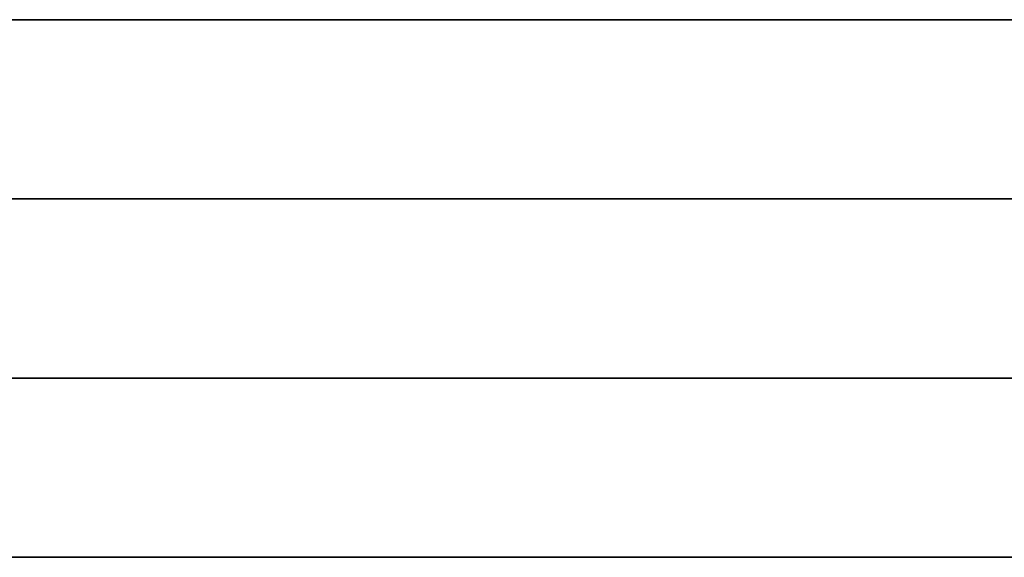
# Model space of a CAD drawing. Header units: millimetres. Extents: x -100 to 100, y 31 to 290.
# Tile 23 of 256: x -7.8 to -5.06, y 53.75 to 55.25. Entities that reach past the tile are written whole.
import ezdxf

# ---------------------------------------------------------------- set-up
doc = ezdxf.new("R2010")
doc.units = ezdxf.units.MM
doc.header["$MEASUREMENT"] = 0
doc.layers.add('Default', color=7, linetype='Continuous', true_color=0x000000)

msp = doc.modelspace()

# ---------------------------------------------------------------- linework, layer by layer
at = {"layer": 'Default', "extrusion": (3.69634e-14, 1, 6.56547e-17)}
msp.add_arc((0, 141.75, 55.25), 50, 180, 0, dxfattribs=at)
at = {"layer": 'Default', "extrusion": (5.51533e-14, 1, -6.57404e-17)}
msp.add_arc((0, 141.75, 55.25), 50, 360, 180, dxfattribs=at)
at = {"layer": 'Default', "extrusion": (0, 1, 0)}
for centre, radius, start, end in [((0, 141.75, 54.75), 50, 0, 180), ((0, 141.75, 54.75), 50, 180, 0), ((0, 141.75, 53.75), 49.5, 180, 360), ((0, 141.75, 53.75), 49.5, 360, 180)]:
    msp.add_arc(centre, radius, start, end, dxfattribs=at)
at = {"layer": 'Default', "extrusion": (3.69634e-14, 1, -7.37938e-27)}
msp.add_arc((0, 141.75, 54.25), 50, 360, 180, dxfattribs=at)
at = {"layer": 'Default', "extrusion": (3.69634e-14, 1, -6.85317e-27)}
msp.add_arc((0, 141.75, 54.25), 50, 180, 360, dxfattribs=at)
at = {"layer": 'Default', "extrusion": (-1.99948e-14, 1, 3.36751e-17)}
for start, end in [(180, 360), (360, 180)]:
    msp.add_arc((0, 141.75, 53.75), 49.5, start, end, dxfattribs=at)
at = {"layer": 'Default', "extrusion": (-8.51131e-15, 1, -1.89478e-14)}
msp.add_arc((0, 141.75, 53.75), 48, 0, 180, dxfattribs=at)
at = {"layer": 'Default', "extrusion": (-8.51131e-15, 1, 1.89478e-14)}
msp.add_arc((0, 141.75, 53.75), 48, 180, 360, dxfattribs=at)

doc.saveas('drawing.dxf')
